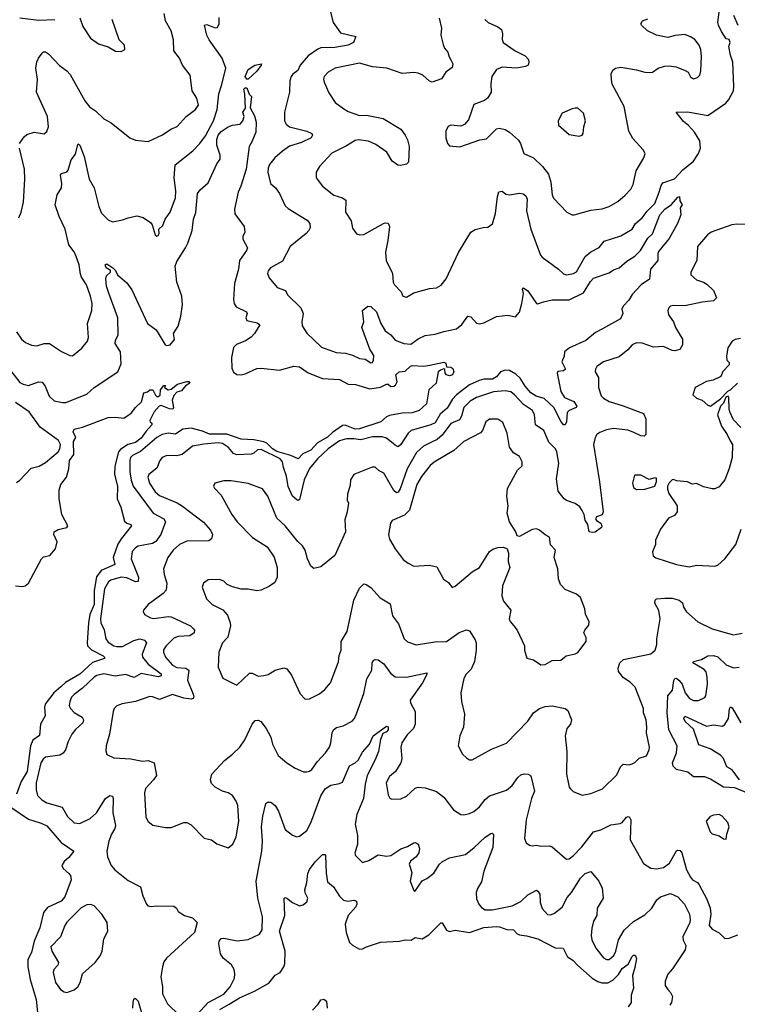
# Model space of a CAD drawing. Extents: x 2293139 to 2515392, y 824115 to 1006937.
# Tile 3 of 256: x 2297004 to 2302032, y 890082 to 896984. Entities that reach past the tile are written whole.
import ezdxf

# ---------------------------------------------------------------- set-up
doc = ezdxf.new("R2010")
doc.units = 0

msp = doc.modelspace()

# ---------------------------------------------------------------- linework, layer by layer
at = {"layer": '0CON10XD'}
for points in [[(2297003.1, 896115), (2297035, 896162.9), (2297055, 896178.9), (2297105, 896194.4), (2297175.6, 896184.4), (2297195, 896200), (2297207, 896233), (2297198.2, 896305), (2297121.9, 896475), (2297128.5, 896565), (2297117.1, 896645), (2297125, 896687.5), (2297135, 896713.8), (2297161.2, 896748.8), (2297172.3, 896757.7), (2297185, 896758), (2297206.7, 896745), (2297282.6, 896662.6), (2297335, 896624.4), (2297359.1, 896599.1), (2297460, 896415), (2297493.2, 896373.2), (2297534.3, 896344.3), (2297595, 896288), (2297645, 896261.2), (2297776.7, 896155), (2297815, 896140), (2297905, 896130.8), (2298005, 896177.1), (2298062.8, 896217.2), (2298108, 896235), (2298170.6, 896305), (2298236.3, 896353.7), (2298256.9, 896385), (2298245, 896432.9), (2298212.9, 896485), (2298198.6, 896595), (2298144.3, 896665), (2298124.3, 896715), (2298084.5, 896764.5), (2298081.8, 896841.8), (2298064.5, 896904.5), (2298025.8, 896975), (2298017.6, 897027.6)], [(2299178.5, 897045), (2299200.8, 896965), (2299252.7, 896892.7), (2299360, 896865), (2299342.5, 896825), (2299306.7, 896805), (2299212.3, 896787.7), (2299115, 896786.6), (2299092.2, 896777.8), (2299025, 896731.1), (2298968.5, 896665), (2298952.8, 896627.2), (2298917.7, 896602.3), (2298905.6, 896585), (2298897.3, 896555), (2298894.7, 896475), (2298859.6, 896335), (2298860.5, 896275), (2298870.6, 896250.6), (2298895, 896233.1), (2299015, 896202.9), (2299050, 896185), (2299056.2, 896175), (2299046.7, 896155), (2298977.7, 896122.3), (2298895, 896096.4), (2298845, 896061.9), (2298792.9, 896015), (2298755, 895968), (2298745, 895942.5), (2298743.3, 895915), (2298762.5, 895835), (2298795.5, 895805.5), (2298824.2, 895765), (2298865, 895678.8), (2298885, 895660), (2299019.1, 895579.1), (2299038, 895555), (2299038.8, 895525), (2299030, 895505), (2299011.4, 895485), (2298900, 895395), (2298845, 895291.5), (2298762, 895245), (2298745, 895223.3), (2298740, 895205), (2298751.2, 895175), (2298807.4, 895107.4), (2298866.5, 895086.5), (2298881.1, 895055), (2298974.4, 894965), (2298991.4, 894925), (2298981.2, 894865), (2298983.3, 894836.7), (2299015.8, 894785.8), (2299119.4, 894689.4), (2299221.1, 894651.1), (2299286, 894646), (2299335, 894632.1), (2299385, 894608.1), (2299425, 894604), (2299465, 894578), (2299475, 894581.2), (2299483.2, 894596.8), (2299485, 894630), (2299456.4, 894675), (2299401.1, 894825), (2299415.7, 894865), (2299406.2, 894945), (2299444.1, 894975.9), (2299465, 894974.2), (2299505, 894935.8), (2299533.8, 894855), (2299565, 894802.2), (2299605, 894775.6), (2299635, 894736.7), (2299695, 894714.4), (2299745, 894708.6), (2299795, 894746), (2299845, 894770), (2299915, 894778.8), (2299975, 894798), (2300065, 894816), (2300102, 894848), (2300145, 894906.2), (2300165, 894900), (2300205, 894857.5), (2300225, 894851.9), (2300255, 894859.4), (2300345, 894904.3), (2300425, 894913.1), (2300478, 894902), (2300505, 894933.8), (2300523.5, 894995), (2300534.2, 895065), (2300526.7, 895095), (2300535, 895103.3), (2300565, 895084), (2300625, 894993.8), (2300635, 894991.2), (2300673.2, 895006.8), (2300735, 895019.5), (2300855, 895020), (2300955, 895068.9), (2301002.4, 895147.6), (2301025, 895172.8), (2301135, 895208.5), (2301165, 895230.4), (2301205, 895245.4), (2301258.6, 895291.4), (2301295, 895313.8), (2301314.7, 895325.3), (2301354, 895366), (2301405, 895452.5), (2301437.3, 895482.7), (2301490, 895615), (2301525, 895655.4), (2301571.7, 895688.3), (2301615, 895740), (2301627.5, 895745), (2301630, 895715), (2301646.7, 895685), (2301632.5, 895665), (2301636, 895615), (2301614, 895555), (2301555, 895450), (2301480, 895360), (2301474.5, 895345), (2301475.3, 895295), (2301424, 895236), (2301415.8, 895165), (2301358.6, 895125), (2301295, 895057.5), (2301272.2, 895017.8), (2301233.3, 894975), (2301223.3, 894955), (2301230, 894925), (2301214.2, 894885.8), (2301087, 894817), (2301039.4, 894790.6), (2300970.8, 894735), (2300856, 894684), (2300822.2, 894655), (2300819.5, 894625), (2300802.5, 894585), (2300827.7, 894535), (2300815, 894523.1), (2300775, 894517.5), (2300770, 894505), (2300795, 894377.5), (2300821.4, 894335), (2300886.7, 894306.7), (2300908.6, 894275), (2300902, 894265), (2300854.7, 894245.3), (2300840.7, 894229.3), (2300834.4, 894165.6), (2300825, 894143.8), (2300815, 894144), (2300795, 894169.2), (2300747.3, 894265), (2300678.8, 894328.8), (2300622.9, 894345), (2300585, 894368.2), (2300544.8, 894414.8), (2300510.6, 894470.6), (2300480, 894500), (2300435, 894524.7), (2300405, 894526.2), (2300372.5, 894515), (2300345, 894480.3), (2300315.8, 894464.2), (2300257, 894463), (2300224.6, 894455.4), (2300154.6, 894425), (2300063.6, 894355), (2300036.5, 894323.5), (2299998.5, 894261.5), (2299951.3, 894218.7), (2299915, 894158.4), (2299885, 894143.1), (2299746.1, 894103.9), (2299726.1, 894085), (2299675, 894005.7), (2299655, 893990.8), (2299635, 894000.6), (2299575, 894050), (2299545, 894059.6), (2299475, 894060.4), (2299395, 894038.2), (2299345, 894046.7), (2299295, 894046.8), (2299245, 894031.3), (2299164.8, 893975.2), (2299090.4, 893905), (2299035, 893836.9), (2298998.3, 893758.3), (2298965, 893620), (2298955, 893614), (2298945, 893617.5), (2298916.7, 893645), (2298885, 893710.8), (2298872.6, 893785), (2298851.6, 893845), (2298844.7, 893885), (2298830, 893905), (2298695, 893971.8), (2298671.2, 893968.8), (2298644.6, 893945.4), (2298625, 893937.5), (2298525, 893932.5), (2298502.8, 893942.8), (2298466.9, 893985), (2298425, 894012.7), (2298395, 894016.9), (2298295, 894009.5), (2298215, 893994.5), (2298143.3, 893935), (2298105, 893927.3), (2298035, 893929.5), (2298001.4, 893915), (2297986.9, 893895), (2297965, 893840.8), (2297910, 893795), (2297902.7, 893777.3), (2297913.8, 893735), (2297953.8, 893675), (2297985, 893649.6), (2298107.4, 893597.4), (2298144.8, 893574.8), (2298291.1, 893461.1), (2298341.4, 893405), (2298355.8, 893375), (2298348.8, 893345), (2298328.7, 893331.3), (2298175, 893329.4), (2298125, 893304.2), (2298078.6, 893265), (2298041.4, 893215), (2298011.4, 893135), (2298015.6, 893095), (2298035.4, 893035), (2298029.5, 892985), (2298009, 892961), (2297904, 892885), (2297871.2, 892845), (2297868.8, 892835), (2297878.8, 892815), (2297921.7, 892791.7), (2297945, 892786.9), (2298045, 892800.8), (2298065, 892798.5), (2298176.5, 892746.5), (2298200.8, 892735), (2298222, 892715), (2298229.2, 892705), (2298227.1, 892685), (2298196.7, 892665), (2298115, 892660.9), (2298085, 892648.5), (2298030.6, 892595), (2298013, 892567), (2298010.9, 892550.9), (2298026.9, 892515), (2298075, 892459.5), (2298105, 892443.1), (2298169.2, 892439.2), (2298190, 892425), (2298179.1, 892355), (2298220, 892255), (2298224.3, 892235), (2298220, 892225), (2298205, 892220.5), (2298155, 892227.3), (2298075, 892252.9), (2297985, 892219.6), (2297935, 892237.9), (2297915, 892238.5), (2297815, 892204.4), (2297722.4, 892187.6), (2297685.8, 892174.2), (2297666.7, 892155), (2297660, 892135), (2297634.4, 891975), (2297610, 891895), (2297608.3, 891858.3)], [(2301921.9, 896901.9), (2301899.1, 896945), (2301895.5, 896965), (2301907.9, 897055)], [(2302005.5, 897015.5), (2302036.3, 896946.3)], [(2296982.9, 894795), (2297018, 894745), (2297045, 894721.4), (2297088, 894702), (2297125, 894698.8), (2297175, 894712.9), (2297214.1, 894714.1), (2297297.3, 894657.3), (2297355, 894628.8), (2297375, 894628), (2297439.1, 894680.9), (2297479.1, 894730.9), (2297486.9, 894755), (2297480.5, 894855), (2297508.9, 894945), (2297511.5, 894995), (2297500.5, 895045), (2297471.8, 895125), (2297438.3, 895178.3), (2297429.8, 895199.8), (2297422.1, 895265), (2297401.1, 895325), (2297385, 895357.5), (2297349.6, 895405), (2297322.5, 895515), (2297281.1, 895605), (2297254, 895685), (2297268, 895755), (2297298, 895805), (2297299.4, 895835), (2297290, 895895), (2297296.7, 895905), (2297335, 895917.5), (2297345, 895930), (2297365, 896001.9), (2297395, 896040), (2297410.8, 896109.2), (2297415, 896113.3), (2297425.7, 896105), (2297456.5, 896025), (2297490, 895865), (2297525.7, 895805), (2297558.6, 895675), (2297577.9, 895627.9), (2297625, 895581.2), (2297655, 895566.2), (2297725, 895580), (2297764.2, 895595.8), (2297825, 895608.8), (2297868.3, 895598.3), (2297921.7, 895561.7), (2297933.3, 895545), (2297952.5, 895475), (2297965, 895467.5), (2297975, 895470), (2297982.5, 895485), (2297980, 895515), (2298008.3, 895541.7), (2298024.4, 895585.6), (2298058.8, 895635), (2298096.9, 895735), (2298098.8, 895785), (2298085.5, 895875.5), (2298094.6, 895965.4), (2298216.4, 896065), (2298265.5, 896115), (2298305, 896170), (2298362.5, 896275), (2298388.5, 896355), (2298399.1, 896465), (2298420.7, 896529.3), (2298447.8, 896645), (2298423.8, 896715), (2298331.8, 896841.8), (2298316.5, 896875), (2298300, 896945), (2298315, 896949.2), (2298375, 896927.8), (2298390, 896930), (2298400.8, 896955), (2298401.8, 896998.2)], [(2297005, 896997.7), (2297135, 896981.5), (2297250, 896985)], [(2297426.1, 896996.1), (2297446.7, 896935), (2297500, 896855), (2297557.5, 896815), (2297623.6, 896793.6), (2297675, 896763.3), (2297715, 896760), (2297740, 896775), (2297737.5, 896805), (2297701.7, 896841.7), (2297651.2, 896985)], [(2299943.8, 896995), (2299958.8, 896925), (2299954, 896875), (2299970.7, 896810.7), (2299980, 896785), (2300003.3, 896755), (2300012.7, 896722.7), (2300027.7, 896697.7), (2300040, 896675), (2300035, 896647.5), (2299988.8, 896615), (2299960.5, 896569.5), (2299895, 896546.7), (2299875, 896553.8), (2299828.8, 896595), (2299795, 896609.2), (2299765, 896612.9), (2299685, 896607.5), (2299575.9, 896644.1), (2299475, 896652.2), (2299385, 896678.2), (2299215.4, 896644.6), (2299166, 896615), (2299137.5, 896585), (2299132.7, 896567.3), (2299137.1, 896545), (2299169.9, 896469.9), (2299215, 896403.8), (2299275, 896357.8), (2299305, 896341.1), (2299385, 896313.2), (2299435, 896315.6), (2299552, 896292), (2299675, 896217.1), (2299705.6, 896175), (2299722.4, 896142.4), (2299734.1, 896094.1), (2299728.8, 895985), (2299715, 895970), (2299675, 895961.2), (2299654.3, 895964.3), (2299615, 895991.2), (2299575.7, 896055), (2299499.5, 896109.5), (2299447, 896133), (2299375, 896141.2), (2299355, 896136.2), (2299295, 896099.1), (2299190.7, 896049.3), (2299105, 895954.2), (2299081.4, 895915), (2299080.8, 895875), (2299125, 895816), (2299204.6, 895754.6), (2299265.5, 895735.5), (2299288.7, 895718.7), (2299286.2, 895635), (2299325.8, 895575), (2299335, 895522.5), (2299365, 895482.5), (2299386.4, 895476.4), (2299415, 895478.8), (2299552.5, 895555), (2299565, 895560), (2299585, 895556.7), (2299594.1, 895534.1), (2299584.4, 895435), (2299566.7, 895355), (2299572.5, 895295), (2299615.8, 895205), (2299620.8, 895145), (2299629.2, 895125), (2299676.2, 895075), (2299687.5, 895045), (2299715, 895038.8), (2299765, 895070), (2299875, 895098.9), (2299925, 895104.3), (2299956.7, 895123.3), (2299993.2, 895166.8), (2300078.7, 895351.3), (2300165, 895493.8), (2300195.9, 895514.1), (2300252.3, 895527.7), (2300285, 895528.8), (2300317, 895553), (2300338.6, 895625), (2300351.9, 895745), (2300362.1, 895777.9), (2300385, 895782), (2300411.2, 895761.2), (2300435, 895756.2), (2300505, 895767.5), (2300532.1, 895762.1), (2300549.5, 895749.5), (2300558.6, 895725), (2300554.5, 895645), (2300585.4, 895515.4), (2300654.1, 895334.1), (2300665, 895318.6), (2300780, 895235), (2300815, 895202), (2300835, 895195.8), (2300885, 895204.4), (2300905, 895215.7), (2300966.9, 895323.1), (2301005, 895356.9), (2301063.6, 895386.3), (2301099.8, 895430.2), (2301215, 895467.9), (2301294.4, 895515), (2301317.8, 895555), (2301365, 895594.5), (2301399.4, 895640.6), (2301453.8, 895695), (2301484.4, 895774.4), (2301498.1, 895821.9), (2301510.4, 895839.6), (2301590.8, 895869.2), (2301649.3, 895930.7), (2301725, 895992.9), (2301760.5, 896045), (2301774.2, 896084.2), (2301768.6, 896135), (2301731.9, 896195), (2301691.2, 896241.2), (2301655, 896270), (2301602.5, 896335), (2301685, 896338.1), (2301825, 896312.5), (2301950.5, 896399.5), (2301971.5, 896425), (2302004.4, 896485), (2302008.2, 896515), (2302001, 896685), (2301983.6, 896735), (2301972.5, 896795), (2301982.5, 896825), (2301975.6, 896845), (2301955, 896850), (2301921.9, 896901.9)], [(2300262.5, 896985), (2300286.2, 896965), (2300354.3, 896934.3), (2300378.8, 896915), (2300385.8, 896885), (2300384.1, 896844.1), (2300391.2, 896825), (2300475, 896765.7), (2300545, 896730), (2300568, 896705), (2300572, 896685), (2300566, 896665), (2300547.5, 896655), (2300485, 896642.9), (2300385, 896650), (2300344.3, 896635), (2300312.2, 896585), (2300305.5, 896535), (2300306.9, 896475), (2300283.5, 896436.5), (2300261.7, 896418.3), (2300185, 896390), (2300147.9, 896282.1), (2300121.7, 896248.3), (2300095, 896238), (2300026.1, 896243.9), (2300006.7, 896235), (2299990.8, 896205), (2299989.2, 896155), (2300001.2, 896115), (2300015, 896100), (2300088.3, 896091.7), (2300227.7, 896142.3), (2300275, 896148), (2300345, 896219.2), (2300365, 896222.5), (2300405, 896214.4), (2300435, 896195.6), (2300499.3, 896139.3), (2300513.6, 896115), (2300536.9, 896046.9), (2300605, 896016.2), (2300666.4, 895955), (2300709.9, 895899.9), (2300724.7, 895844.7), (2300734.5, 895755), (2300745, 895733.8), (2300838.8, 895635), (2300875, 895616.2), (2300890, 895615), (2301005, 895648.6), (2301085, 895658.6), (2301135, 895674.2), (2301195, 895708.6), (2301246.9, 895753.1), (2301285, 895796), (2301301.3, 895828.7), (2301324.4, 895925), (2301378, 896015), (2301386, 896045), (2301371.7, 896071.7), (2301300, 896150), (2301272.8, 896202.8), (2301239.2, 896375), (2301155, 896531.2), (2301150, 896565), (2301148.6, 896605), (2301159.7, 896630.3), (2301177.5, 896645), (2301215, 896650.6), (2301325, 896633.3), (2301385, 896615.7), (2301425, 896613.1), (2301436.7, 896615), (2301476.8, 896643.2), (2301522.6, 896657.4), (2301555, 896660), (2301602.6, 896652.6), (2301667.6, 896627.6), (2301688, 896615), (2301705, 896583.8), (2301725, 896568.8), (2301752.3, 896577.7), (2301768.8, 896595), (2301775.8, 896624.2), (2301780, 896725), (2301775.7, 896775), (2301764.2, 896805), (2301735, 896844), (2301705, 896864), (2301665, 896880), (2301597, 896873), (2301545, 896858.1), (2301465, 896874.3), (2301403.3, 896905), (2301360, 896945), (2301356.7, 896955), (2301367.5, 896975), (2301405, 896990.8)], [(2298605, 896567.5), (2298595, 896567.5), (2298582.9, 896585), (2298605.7, 896634.3), (2298652.5, 896665), (2298697.5, 896675), (2298696.2, 896665), (2298665, 896624), (2298605, 896567.5)], [(2296925, 894542.9), (2297005, 894441.4), (2297027.8, 894427.8), (2297065, 894420), (2297135, 894444.4), (2297162.4, 894442.4), (2297182.2, 894415), (2297211.1, 894345), (2297245, 894311.8), (2297305, 894300), (2297328.7, 894301.3), (2297475, 894357.8), (2297525.8, 894405), (2297691.2, 894515), (2297715, 894572.5), (2297711.5, 894655), (2297672.5, 894715), (2297675.5, 894735), (2297694.5, 894775), (2297692.6, 894895), (2297627.9, 895067.9), (2297613.6, 895116.4), (2297607.3, 895167.3), (2297612.6, 895187.4), (2297640, 895215), (2297640, 895225), (2297610, 895245), (2297604.2, 895265.8), (2297615, 895272.5), (2297656.7, 895245), (2297676.7, 895225), (2297690, 895195), (2297755, 895140), (2297790.2, 895090.2), (2297900.5, 894855), (2297960.6, 894810.6), (2298023.3, 894705), (2298035, 894700), (2298058.8, 894705), (2298088.5, 894741.5), (2298082.5, 894785), (2298115.4, 894834.6), (2298134.4, 894905), (2298144.3, 894985), (2298140, 895045), (2298105.3, 895145), (2298094.6, 895255.4), (2298105, 895288), (2298165.5, 895385), (2298182.6, 895417.4), (2298212.7, 895505), (2298223.1, 895585), (2298237.6, 895632.4), (2298250, 895765), (2298268.8, 895791.2), (2298325, 895840), (2298385, 895972.5), (2298410, 896005), (2298409.4, 896035), (2298386.2, 896105), (2298385.2, 896145), (2298394.2, 896175), (2298415, 896200), (2298465, 896233.2), (2298495.5, 896245.5), (2298549.5, 896250.5), (2298568.8, 896275), (2298576.7, 896305), (2298567.5, 896335), (2298586.7, 896363.3), (2298582.5, 896462.5), (2298575, 896497.5), (2298585, 896506.7), (2298596.4, 896506.4), (2298611.7, 896461.7), (2298627.5, 896445), (2298619.2, 896365), (2298648.8, 896308.8), (2298660, 896265), (2298659.1, 896195), (2298631.7, 896128.3), (2298611.3, 896095), (2298592.2, 895935), (2298553.8, 895816.2), (2298534.6, 895775.4), (2298508.2, 895655), (2298512.6, 895622.6), (2298576.2, 895535), (2298581.2, 895495), (2298568.8, 895465), (2298568, 895445), (2298600, 895385), (2298594, 895365), (2298544.3, 895295), (2298536.7, 895235), (2298510.4, 895135), (2298501.4, 895021.4), (2298506.4, 894995), (2298520.4, 894970.4), (2298594.3, 894935), (2298597.1, 894925), (2298588.1, 894895), (2298595, 894876), (2298668.8, 894858.8), (2298686.2, 894845), (2298650, 894785), (2298625, 894759.5), (2298587.3, 894732.7), (2298522.8, 894707.2), (2298501.3, 894685), (2298487.5, 894615), (2298491.2, 894541.2), (2298502.1, 894512.1), (2298525, 894497.5), (2298555, 894494.6), (2298585, 894500.5), (2298665, 894538.9), (2298695, 894540.7), (2298825, 894526.6), (2298925.6, 894555.6), (2298965, 894550), (2299025, 894509.4), (2299125, 894468.1), (2299245, 894460.8), (2299305, 894428.9), (2299356.7, 894426.7), (2299457.4, 894397.4), (2299532.8, 894407.2), (2299575, 894429.2), (2299585, 894430), (2299605, 894413.3), (2299625, 894413.8), (2299637.3, 894422.7), (2299648, 894445), (2299640, 894495), (2299663.3, 894515), (2299705, 894521.2), (2299742.5, 894555), (2299755, 894558.8), (2299835, 894556.1), (2299878.1, 894561.9), (2299975, 894584), (2299990, 894575), (2299995, 894550), (2300025, 894547.5), (2300039.5, 894539.5), (2300046.2, 894515), (2300035.5, 894494.5), (2300015, 894487.1), (2299994.5, 894494.5), (2299986, 894505), (2299982.5, 894532.5), (2299976.7, 894536.7), (2299952.1, 894527.9), (2299936.7, 894515), (2299921.2, 894435), (2299871.2, 894388.8), (2299855, 894290), (2299803.8, 894245), (2299755, 894228.2), (2299685, 894225.6), (2299595, 894209.3), (2299575, 894200), (2299535.4, 894164.6), (2299384.2, 894115), (2299353.8, 894113.8), (2299285, 894142), (2299265, 894140), (2299195, 894090), (2299161.6, 894058.4), (2299091.5, 894018.5), (2299044.7, 893965.3), (2298989.1, 893940.9), (2298955, 893904.5), (2298905, 893928.9), (2298805, 893956.2), (2298774.9, 893975), (2298735.1, 894015.1), (2298714, 894024), (2298645, 894038.5), (2298555, 894042.3), (2298455, 894078.9), (2298335, 894077.9), (2298285, 894098.7), (2298205, 894120.2), (2298147.3, 894112.7), (2298095, 894078.5), (2298045, 894085.3), (2298002.9, 894077.1), (2297966, 894054), (2297851.9, 893958.1), (2297795, 893929.3), (2297781.3, 893915), (2297775.3, 893895), (2297775.8, 893815), (2297786.2, 893755), (2297800.3, 893715), (2297938.5, 893525), (2298014.2, 893485), (2298025.6, 893465), (2297993.8, 893375), (2297958.5, 893325), (2297935, 893312.1), (2297835, 893293.8), (2297815, 893282.5), (2297793.1, 893255), (2297785.4, 893205), (2297836.4, 893075), (2297835, 893046.7), (2297815, 893043.8), (2297755, 893070.5), (2297716.1, 893076.1), (2297642.9, 893055), (2297625.7, 893044.3), (2297597.8, 892995), (2297571.4, 892785), (2297573.6, 892755), (2297595.8, 892705.8), (2297607.7, 892645), (2297625, 892621.2), (2297665, 892595.3), (2297685, 892589.7), (2297725, 892591.3), (2297805, 892633.1), (2297845, 892643.2), (2297879.2, 892635), (2297891.9, 892615), (2297863, 892537), (2297864.6, 892515), (2297905, 892467.1), (2297995, 892397.8), (2297995.6, 892385), (2297975, 892378.5), (2297855, 892401.2), (2297806.1, 892373.9), (2297745, 892392.9), (2297672.4, 892382.4), (2297595, 892398.4), (2297545, 892386.3), (2297527.1, 892375), (2297445, 892299.2), (2297385, 892254.4), (2297367.5, 892235), (2297355.6, 892205), (2297351.9, 892175), (2297360, 892155), (2297385, 892128.1), (2297442.9, 892095), (2297450.6, 892075), (2297445.6, 892055), (2297395, 892008.6), (2297370, 891975), (2297344.3, 891925), (2297324.5, 891865), (2297308.1, 891841.9), (2297285, 891828.8), (2297186, 891814), (2297169.3, 891800.7), (2297153.1, 891775)], [(2300925, 896167.5), (2300945, 896173.3), (2300953, 896187), (2300957, 896233), (2300968.8, 896275), (2300955, 896327.5), (2300915, 896362.5), (2300895, 896363.3), (2300875, 896360), (2300805, 896327.5), (2300777.5, 896275), (2300780, 896245), (2300855, 896180), (2300925, 896167.5)], [(2296998, 895595), (2297015.8, 895635), (2297031.4, 895705), (2297040.6, 895865), (2297038.5, 895935), (2297002.8, 896082.8)], [(2302102.1, 895547.9), (2302028.5, 895551.5), (2301994.6, 895545.4), (2301850, 895495), (2301824.2, 895475), (2301752, 895395), (2301747.5, 895295), (2301706.7, 895215), (2301706.7, 895195), (2301745, 895161.2), (2301795, 895144), (2301819.1, 895129.1), (2301864.4, 895084.4), (2301886.2, 895035), (2301865, 895014), (2301785, 895004.4), (2301665, 894977.8), (2301585, 894980.8), (2301565, 894976.2), (2301553.3, 894965), (2301546.2, 894945), (2301550, 894915), (2301585.5, 894865.5), (2301598.6, 894825), (2301647.1, 894745), (2301648.1, 894705), (2301628.8, 894671.2), (2301595, 894662.5), (2301575, 894665.7), (2301515, 894693.3), (2301445, 894687.5), (2301365, 894717.3), (2301325, 894718.9), (2301295, 894704.3), (2301265, 894670), (2301205, 894621.4), (2301093.6, 894586.4), (2301047, 894553), (2301037.5, 894535), (2301037.1, 894515), (2301059.5, 894475), (2301059.4, 894405), (2301078.3, 894348.3), (2301095, 894330.5), (2301135, 894306.4), (2301232.5, 894277.5), (2301375, 894223.3), (2301392, 894185), (2301390, 894075), (2301380, 894065), (2301355, 894065.8), (2301303.3, 894093.3), (2301265, 894105.5), (2301165, 894118.8), (2301115, 894109.5), (2301069.7, 894090.3), (2301048, 894075), (2301035.5, 894054.5), (2301025.6, 894005), (2301067.5, 893745), (2301091.5, 893535), (2301085, 893512), (2301045, 893498.8), (2301039.2, 893485), (2301044.4, 893474.4), (2301075.8, 893455.8), (2301084, 893435), (2301080, 893425), (2301035, 893391.9), (2301015, 893388.6), (2300994.6, 893394.6), (2300984.2, 893444.2), (2300965.8, 893475.8), (2300958.9, 893515), (2300945, 893544), (2300928.5, 893568.5), (2300895, 893591.9), (2300835, 893613.3), (2300818, 893625), (2300777.9, 893677.9), (2300764.4, 893764.4), (2300781.1, 893875), (2300766.6, 893955), (2300757.5, 893975), (2300712.2, 894022.2), (2300677.3, 894105), (2300617.3, 894145), (2300611.3, 894215), (2300596.9, 894245), (2300535, 894285.9), (2300472.1, 894355), (2300445, 894374.6), (2300405, 894382.1), (2300325, 894375.4), (2300205, 894335.9), (2300160.3, 894309.7), (2300116.6, 894265), (2300099, 894205), (2300085, 894178.5), (2300025, 894152.3), (2299965, 894071.8), (2299929, 894041), (2299895, 894023.8), (2299832.9, 893995), (2299785, 893950.6), (2299717.9, 893835), (2299669.7, 893695), (2299655, 893671.9), (2299645, 893666.9), (2299625, 893684.3), (2299555, 893804.2), (2299522.1, 893822.1), (2299495, 893846.2), (2299473, 893847), (2299344.4, 893795.6), (2299321.7, 893758.3), (2299319.2, 893720.8), (2299301.7, 893658.3), (2299297.5, 893615), (2299307.5, 893595), (2299298.8, 893535), (2299282.1, 893477.9), (2299286.6, 893393.4), (2299212.6, 893227.4), (2299115, 893148), (2299065, 893138), (2299043.2, 893153.2), (2299020, 893205), (2299004.2, 893265), (2298986, 893295), (2298952.5, 893325), (2298864, 893435), (2298805, 893488.8), (2298742.9, 893645), (2298706.2, 893695), (2298605, 893733.1), (2298485, 893751.9), (2298435, 893752), (2298372.5, 893735), (2298363.3, 893715), (2298369.3, 893699.3), (2298415, 893650), (2298491.4, 893515), (2298526.9, 893465), (2298635, 893354.3), (2298738.7, 893288.7), (2298786.4, 893216.4), (2298807.8, 893145), (2298808.6, 893075), (2298791.7, 893038.3), (2298755, 893012), (2298695.5, 892984.5), (2298665, 892980), (2298605, 892992.5), (2298555, 892991.2), (2298495, 893008.8), (2298457.5, 893025), (2298435, 893048.8), (2298405, 893060.8), (2298325, 893057.5), (2298291.2, 893035), (2298283.8, 893005), (2298313.9, 892923.9), (2298352.5, 892885), (2298427.8, 892847.8), (2298459.4, 892809.4), (2298480, 892755), (2298480.5, 892735), (2298461.5, 892655), (2298425.7, 892615), (2298398.8, 892551.2), (2298395.7, 892445), (2298427.3, 892367.3), (2298525, 892320), (2298615, 892403.8), (2298632.3, 892402.3), (2298675, 892382), (2298715, 892385.8), (2298745, 892394.2), (2298795, 892424.4), (2298855, 892440), (2298875, 892433.8), (2298909.3, 892389.3), (2298968.8, 892258.8), (2299005, 892221.2), (2299035, 892224), (2299105, 892258), (2299142.1, 892287.9), (2299182, 892335), (2299236.8, 892483.2), (2299243.2, 892526.8), (2299257.1, 892565), (2299256.9, 892625), (2299298.5, 892695), (2299344.6, 892915.4), (2299385, 893000), (2299415, 893028.8), (2299432.5, 893025), (2299465, 893004), (2299530.9, 892930.9), (2299599.4, 892889.4), (2299615.8, 892805), (2299659.1, 892749.1), (2299697.1, 892645), (2299721.7, 892621.7), (2299781.9, 892601.9), (2299913.9, 892623.9), (2299995, 892626.2), (2300082.4, 892687.6), (2300135, 892707.5), (2300155, 892698.8), (2300195, 892636.7), (2300201.4, 892615), (2300201.4, 892565), (2300191.2, 892485), (2300167.6, 892432.4), (2300133.2, 892396.8), (2300115.8, 892365), (2300094.3, 892265.7), (2300099.2, 892205), (2300120, 892115), (2300114.2, 892025.8), (2300088.8, 891965), (2300076.7, 891895), (2300106.4, 891836.4), (2300135, 891810), (2300156.1, 891796.1), (2300175, 891796), (2300310.5, 891869.5), (2300415, 891912), (2300565, 892066.7), (2300605, 892126), (2300645, 892155.7), (2300685, 892170), (2300735, 892173.8), (2300825, 892156), (2300845, 892141.2), (2300870.6, 892075), (2300863.4, 892046.6), (2300838, 892015), (2300825.6, 891965), (2300837.3, 891855), (2300835.8, 891695), (2300854, 891605), (2300862.7, 891592.7), (2300883.1, 891573.1), (2300945, 891548.6), (2301005, 891560.8), (2301087, 891593), (2301188.8, 891691.2), (2301214.5, 891745.5), (2301233.3, 891765), (2301275, 891761.2), (2301295, 891766.7), (2301315, 891776.7), (2301345, 891806.7), (2301395, 891823.3), (2301414.2, 891865), (2301416.7, 891885), (2301395.6, 891985), (2301397.1, 892025), (2301393.3, 892075), (2301375.6, 892125), (2301374, 892155), (2301315.7, 892305), (2301281.1, 892341.1), (2301235, 892371.4), (2301200.6, 892415), (2301197.9, 892437.9), (2301208.6, 892475), (2301235, 892498.1), (2301425, 892539.5), (2301455.6, 892565), (2301468.2, 892605), (2301468.5, 892645), (2301490.8, 892785), (2301482.4, 892842.4), (2301453.5, 892895), (2301456, 892915), (2301465.7, 892924.3), (2301525, 892930), (2301575, 892928.5), (2301625.4, 892915.4), (2301647, 892897), (2301655.6, 892865), (2301675, 892834), (2301755, 892763.8), (2301855, 892712.9), (2301963, 892683), (2302005, 892672), (2302065.7, 892684.3)], [(2302055, 894750), (2302016.8, 894743.2), (2301995, 894730), (2301965.9, 894684.1), (2301955.8, 894625), (2301957.7, 894597.7), (2301975, 894580), (2301973.8, 894565), (2301931.2, 894518.8), (2301916.4, 894483.6), (2301862.3, 894457.7), (2301815, 894448.8), (2301737.5, 894405), (2301720, 894355), (2301745, 894330), (2301785, 894317.5), (2301825, 894281.2), (2301845, 894275.8), (2301913.8, 894326.2), (2301965, 894380), (2301985, 894390), (2302033.3, 894435)], [(2296975, 893016), (2297025, 893010), (2297042.5, 893015), (2297066, 893035), (2297156.7, 893205), (2297172.3, 893217.7), (2297215, 893228.8), (2297256, 893275), (2297265.9, 893324.1), (2297242.5, 893375), (2297246, 893395), (2297275, 893411.1), (2297335, 893423.8), (2297341.2, 893435), (2297300.7, 893515), (2297281.6, 893625), (2297281.6, 893685), (2297293.6, 893725), (2297332.4, 893777.6), (2297348.1, 893835), (2297354, 893895), (2297383.5, 893936.5), (2297382.1, 894027.9), (2297398, 894055), (2297380, 894095), (2297385, 894112.5), (2297445, 894127.5), (2297625, 894196.2), (2297675, 894198), (2297735, 894191.2), (2297785, 894226.2), (2297816, 894265), (2297856.9, 894305), (2297875, 894367.5), (2297900, 894375), (2297915, 894390), (2297938.3, 894388.3), (2297955, 894352.5), (2297965, 894343.3), (2297975, 894343.3), (2297988.3, 894351.7), (2297991.2, 894388.8), (2298015, 894420), (2298025, 894420), (2298020, 894405), (2298045, 894390), (2298066.7, 894395), (2298110.6, 894429.4), (2298175, 894448.8), (2298188.3, 894448.3), (2298196, 894435), (2298165, 894417.5), (2298138.3, 894381.7), (2298105, 894374), (2298085, 894348.8), (2298073, 894317), (2298081.2, 894265), (2298076.2, 894253.8), (2298053.6, 894256.4), (2297995, 894279.2), (2297981.2, 894275), (2297946.7, 894235), (2297916.7, 894175), (2297917.5, 894165), (2297930, 894155), (2297930, 894145), (2297889.5, 894100.5), (2297855, 894049.6), (2297815, 894020.8), (2297762.8, 894007.2), (2297709.8, 893970.2), (2297697.1, 893955), (2297670.8, 893855), (2297668.1, 893795), (2297688.5, 893715), (2297687.1, 893625), (2297713.8, 893566.2), (2297739.1, 893469.1), (2297755.4, 893455.4), (2297783.3, 893445), (2297788.6, 893435), (2297714.8, 893345.2), (2297692.4, 893307.6), (2297660, 893215), (2297670, 893165), (2297575, 893123.3), (2297542, 893078), (2297526.6, 892983.3), (2297525.1, 892885), (2297495.2, 892815), (2297485.7, 892755.7), (2297476.4, 892616.4), (2297480.4, 892595), (2297507.6, 892567.6), (2297590, 892525), (2297599.2, 892515), (2297598.8, 892505), (2297515, 892478.8), (2297425, 892395.4), (2297325, 892337.2), (2297292.9, 892307.1), (2297244.2, 892265), (2297182.5, 892185), (2297177.2, 892165), (2297183.3, 892105), (2297149.2, 892045), (2297142.6, 891967.4), (2297097, 891933), (2297079.5, 891895), (2297056.4, 891715), (2297014.8, 891645), (2296981.1, 891555)], [(2302056.2, 894125), (2302005, 894180), (2301980, 894235), (2301974, 894255), (2301973.6, 894333.6), (2301967.5, 894345), (2301951.2, 894338.8), (2301935.8, 894295), (2301913.3, 894275), (2301893.3, 894215), (2301920.8, 894135), (2301960.8, 894075), (2301980.9, 894030.9), (2301999.2, 894005), (2301995.7, 893915), (2301975, 893837.5), (2301945, 893757.5), (2301905, 893710), (2301875, 893696), (2301855, 893694.2), (2301795, 893709.2), (2301745, 893732), (2301715, 893728.8), (2301684, 893744), (2301605, 893751.2), (2301585, 893761.2), (2301575, 893759.2), (2301555, 893737.5), (2301543.6, 893715), (2301543.3, 893693.3), (2301553, 893663), (2301611.2, 893575), (2301610, 893535), (2301592.3, 893507.7), (2301550.3, 893489.7), (2301495, 893412.5), (2301460, 893335), (2301460, 893305), (2301437, 893253), (2301443.3, 893225), (2301462.3, 893212.3), (2301605, 893164), (2301695, 893149.2)], [(2296981.2, 893738.8), (2297005, 893756.2), (2297085, 893839.2), (2297140, 893855), (2297185, 893880), (2297275, 893954.2), (2297285.6, 893975), (2297289.5, 894005), (2297275.5, 894035), (2297148, 894128), (2297070.8, 894235), (2296975, 894299.7)], [(2300655, 892460.8), (2300685, 892464.5), (2300735, 892492.2), (2300795, 892493.3), (2300832.5, 892525), (2300895, 892538), (2300915, 892548), (2300973.8, 892625), (2300973.8, 892653.8), (2300956.4, 892686.4), (2300963.5, 892705), (2300991.1, 892738.9), (2300993.8, 892765), (2300968.1, 892815), (2300964.2, 892855), (2300933, 892933), (2300905, 892955.8), (2300825, 892989.4), (2300793.1, 893025), (2300780, 893065), (2300774.3, 893135), (2300750, 893215), (2300757.5, 893265), (2300723.2, 893303.2), (2300716, 893356), (2300685, 893372.5), (2300646.7, 893406.7), (2300625, 893414.3), (2300595, 893410.8), (2300505, 893362), (2300490, 893365), (2300480, 893395), (2300435.8, 893465), (2300418.6, 893525), (2300426.6, 893576.6), (2300418, 893645), (2300422.9, 893697.1), (2300492.5, 893825), (2300523.6, 893856.4), (2300525.8, 893885), (2300505, 893921.2), (2300465, 893948), (2300436.7, 893986.7), (2300420.6, 894085), (2300389.3, 894159.3), (2300355, 894182.9), (2300295, 894184.3), (2300270.6, 894165), (2300246.7, 894105), (2300232.8, 894087.2), (2300115, 894028.1), (2300045.3, 893964.7), (2299908.5, 893881.5), (2299881.3, 893858.7), (2299818.8, 893781.2), (2299787.9, 893725), (2299734.4, 893545), (2299699.3, 893510.7), (2299615, 893474), (2299602.5, 893455), (2299594.4, 893415.6), (2299589.2, 893375), (2299595, 893343.3), (2299635.8, 893275), (2299691.1, 893201.1), (2299725, 893174), (2299765, 893152.5), (2299875, 893161.4), (2299927.8, 893147.8), (2299973.2, 893063.2), (2300008.9, 893038.9), (2300035, 893003.8), (2300055, 893012.5), (2300175, 893113.3), (2300225.4, 893144.6), (2300295, 893256.7), (2300318.3, 893271.7), (2300355, 893283.3), (2300395, 893286.7), (2300420, 893275), (2300428, 893245), (2300426.2, 893185), (2300437.5, 893145), (2300387.5, 893015), (2300381.9, 892945), (2300395, 892908.8), (2300444.4, 892845), (2300432.9, 892785), (2300440.6, 892765), (2300465.6, 892735), (2300488.9, 892705), (2300540, 892595), (2300540.8, 892565), (2300558.3, 892508.3), (2300605, 892496), (2300655, 892460.8)], [(2301325, 893691.2), (2301385, 893694), (2301453.3, 893715), (2301465.9, 893745.9), (2301465, 893770), (2301455, 893772.5), (2301415, 893760), (2301355, 893790), (2301315, 893790), (2301308.3, 893781.7), (2301298.8, 893735), (2301304.2, 893704.2), (2301325, 893691.2)], [(2301695, 893149.2), (2301745, 893159.2), (2301875, 893153.8), (2301895, 893160), (2301945, 893204), (2302022.5, 893305), (2302058.3, 893411.7)], [(2302110.6, 891560.6), (2302015, 891600), (2301935, 891605.3), (2301845, 891661.1), (2301805, 891675.7), (2301725, 891676.9), (2301685, 891709.2), (2301605, 891728.1), (2301582.2, 891752.2), (2301578.7, 891775), (2301605.4, 891845), (2301611.5, 891895), (2301551.6, 892005), (2301541.4, 892125), (2301545.4, 892245), (2301577.7, 892285), (2301587.1, 892352.9), (2301595, 892366.7), (2301605, 892367.5), (2301625, 892352.9), (2301644.6, 892325), (2301667.7, 892265), (2301696.7, 892226.7), (2301725, 892211.1), (2301759.4, 892210.6), (2301805, 892232), (2301812.5, 892245), (2301822, 892325), (2301821.6, 892375), (2301813.6, 892413.7), (2301799.9, 892429.9), (2301721.2, 892475), (2301724.4, 892485.6), (2301780.2, 892499.8), (2301825.4, 892524.6), (2301865, 892527.7), (2301895, 892517.7), (2301955, 892460.5), (2302005, 892440.9), (2302044.7, 892445.3)], [(2297608.3, 891858.3), (2297614.1, 891834.1), (2297665, 891810.8), (2297782, 891802), (2297865, 891786.7), (2297905, 891790.5), (2297945.7, 891775), (2297961.9, 891685), (2297942.5, 891655), (2297886.2, 891595), (2297879.2, 891565), (2297888.8, 891395), (2297905, 891363.3), (2297938.3, 891338.3), (2298025, 891321.2), (2298065, 891321.2), (2298155, 891356.2), (2298175, 891356.7), (2298205, 891340), (2298297.7, 891247.7), (2298347.5, 891235), (2298385, 891206.2), (2298465, 891180), (2298496.7, 891205), (2298522, 891255), (2298540.6, 891365), (2298532.5, 891475), (2298521.1, 891505), (2298494.6, 891544.6), (2298464.6, 891564.6), (2298424.2, 891575.8), (2298373.8, 891603.8), (2298348.9, 891628.9), (2298340, 891655), (2298350, 891695), (2298438.3, 891791.7), (2298495.7, 891835), (2298547.5, 891885), (2298582.7, 891935), (2298633.9, 892046.1), (2298655, 892072), (2298675, 892074), (2298694.3, 892064.3), (2298732, 892015), (2298764.2, 891955), (2298775.7, 891905), (2298815.7, 891825), (2298875.4, 891775.4), (2298935, 891736.7), (2298991.7, 891711.7), (2299015, 891710.8), (2299035, 891715.8), (2299051.7, 891728.3), (2299090, 891785), (2299147.1, 891845), (2299174.2, 891885), (2299184.3, 891915), (2299193.3, 891985), (2299203, 892007), (2299225, 892022.9), (2299270, 892035), (2299332.6, 892067.4), (2299349.4, 892085), (2299367.1, 892125), (2299415, 892261.2), (2299435.9, 892364.1), (2299471.4, 892425), (2299472.9, 892475), (2299485.9, 892494.1), (2299495, 892498.8), (2299515, 892495.8), (2299555, 892469.2), (2299602.9, 892402.9), (2299635, 892378.6), (2299714.6, 892374.6), (2299856.2, 892405), (2299857.5, 892395), (2299825.7, 892335), (2299740, 892215), (2299742.9, 892195), (2299774.2, 892135), (2299774.2, 892045), (2299762.9, 892015), (2299718.3, 891971.7), (2299681.1, 891915), (2299674.5, 891885), (2299682.2, 891805), (2299674.2, 891775), (2299636.8, 891713.2), (2299595, 891680), (2299572.9, 891635), (2299585, 891550), (2299597, 891527), (2299610.7, 891520.7), (2299675, 891522), (2299715, 891540), (2299775, 891596.9), (2299796.8, 891603.2), (2299845, 891600), (2299925, 891572.9), (2299975.7, 891535), (2300044.4, 891444.4), (2300095, 891413.3), (2300115, 891411.2), (2300155, 891419.2), (2300185, 891434.2), (2300225, 891465.6), (2300265, 891518.5), (2300295, 891543.6), (2300415, 891582.5), (2300455.5, 891615), (2300495, 891672.5), (2300515, 891691.2), (2300537.7, 891697.7), (2300567.5, 891695), (2300583.8, 891685), (2300588.1, 891675), (2300610, 891575), (2300591.1, 891525), (2300551.9, 891375), (2300540, 891245), (2300552, 891215), (2300575, 891198), (2300595, 891192), (2300625, 891198), (2300655, 891190.8), (2300715, 891193.1), (2300735, 891186.9), (2300825, 891106), (2300835, 891100), (2300855, 891102.9), (2300885, 891124.4), (2300942.2, 891185), (2301025, 891290), (2301076.7, 891305), (2301145, 891340), (2301211.7, 891348.3), (2301225, 891355.8), (2301255, 891393.1), (2301267.6, 891397.6), (2301275.7, 891395), (2301285.4, 891375), (2301282.5, 891235), (2301375, 891068), (2301425.7, 891035.7), (2301465, 891031.1), (2301515, 891040), (2301557.7, 891072.3), (2301605, 891156.9), (2301615, 891162.9), (2301631.1, 891161.1), (2301642.2, 891145), (2301675.3, 891025.3), (2301703.4, 890973.4), (2301717.1, 890955), (2301752.5, 890935), (2301765, 890920), (2301819, 890819), (2301840.8, 890755), (2301847.2, 890712.8), (2301834.4, 890634.4), (2301855, 890608.8), (2301904.1, 890584.1), (2301945, 890543.8), (2301975, 890546), (2302035, 890568.8)], [(2302046.5, 891656.5), (2301995.7, 891725.7), (2301957.8, 891747.8), (2301935.9, 891805), (2301915, 891829.5), (2301842.4, 891872.4), (2301761.7, 891901.7), (2301725, 892010.6), (2301666.4, 892065), (2301656.2, 892085), (2301665, 892102.2), (2301715, 892078), (2301815, 892031.1), (2301865, 892040), (2301927.2, 892032.8), (2301945, 892044.2), (2301969.2, 892085), (2301977.8, 892152.2), (2301985, 892166.2), (2301995, 892160.8), (2302055.9, 892055.9)], [(2298220, 889980), (2298324.8, 890095.2), (2298435, 890154.1), (2298480, 890205), (2298508.6, 890265), (2298512.5, 890295), (2298508, 890325), (2298487.7, 890357.7), (2298428.8, 890405), (2298412, 890435), (2298398.8, 890505), (2298402.5, 890525), (2298415, 890542.5), (2298435, 890546), (2298527.3, 890527.3), (2298605, 890535.8), (2298685, 890574), (2298704.3, 890605), (2298704.5, 890695), (2298672.7, 890825), (2298661.5, 890945), (2298701.2, 891155), (2298705.9, 891225), (2298698, 891325), (2298708.3, 891401.7), (2298729.3, 891490.7), (2298740, 891500), (2298765, 891500), (2298795, 891476), (2298817.1, 891435), (2298865, 891306.7), (2298915, 891267.5), (2298945, 891257.1), (2298965, 891260), (2299015, 891301.4), (2299043.8, 891355), (2299115, 891542.5), (2299145, 891592.5), (2299185, 891617.1), (2299245, 891630), (2299265, 891640), (2299315, 891754), (2299355, 891775.6), (2299375, 891794.4), (2299405, 891849.2), (2299455.8, 891905), (2299480.5, 891965), (2299575, 892031.2), (2299585, 892027.5), (2299585.6, 892005), (2299575, 891991.9), (2299549.5, 891980.5), (2299531.9, 891938.1), (2299517.1, 891855), (2299494.7, 891795), (2299438.1, 891685), (2299423.9, 891626.1), (2299414.2, 891525), (2299367.3, 891412.7), (2299353.9, 891345), (2299370.9, 891265), (2299372.2, 891205), (2299352.1, 891142.1), (2299357.5, 891125), (2299405, 891076.2), (2299450.3, 891089.7), (2299515, 891130), (2299575, 891120.8), (2299605, 891125.8), (2299675, 891172), (2299721.7, 891188.3), (2299765, 891213.8), (2299775.7, 891215.7), (2299795, 891203.8), (2299805.7, 891175), (2299800.8, 891145), (2299782, 891115), (2299741.4, 891085), (2299732.9, 891065), (2299750.8, 891005), (2299740, 890945), (2299765, 890880), (2299773.8, 890873.8), (2299825, 890948.6), (2299856.5, 890963.5), (2299905, 891001.9), (2299945.8, 891064.2), (2299965.8, 891084.2), (2300015, 891108.9), (2300127.8, 891132.2), (2300188.9, 891181.1), (2300265, 891253.8), (2300305, 891280), (2300315, 891282.5), (2300323, 891273), (2300318.6, 891181.4), (2300255.5, 891015), (2300240.6, 890939.4), (2300211.1, 890895), (2300202.2, 890865), (2300205, 890822.5), (2300220.6, 890785), (2300239.8, 890759.8), (2300265.4, 890745.4), (2300315, 890743.3), (2300455, 890773.1), (2300516.2, 890803.8), (2300565, 890848.5), (2300625, 890881.2), (2300635, 890876.2), (2300648.6, 890855), (2300651.1, 890795), (2300665, 890753.8), (2300701.2, 890711.2), (2300725, 890708.6), (2300750.2, 890719.8), (2300805, 890763.1), (2300839.6, 890830.4), (2300870.5, 890865), (2300934.3, 890965.7), (2300965, 891000), (2301005, 891013.8), (2301060.8, 890945), (2301084.1, 890895.9), (2301091.9, 890825), (2301050.5, 890755), (2301047.3, 890705), (2301024.6, 890665), (2301011.8, 890615), (2301007.9, 890565), (2301013.8, 890533.8), (2301040.6, 890475), (2301095, 890407.5), (2301115, 890395.6), (2301135, 890396.9), (2301167.1, 890425), (2301181.1, 890455), (2301200, 890535), (2301238.5, 890601.5), (2301305, 890661.8), (2301385, 890709.1), (2301432.7, 890755), (2301468.9, 890815), (2301495, 890835.4), (2301565, 890858.1), (2301615, 890834.4), (2301662.5, 890785), (2301696.9, 890715), (2301702.6, 890677.4), (2301699.1, 890655), (2301651.1, 890555), (2301652, 890532), (2301670.5, 890495), (2301667.3, 890465), (2301578.3, 890331.7), (2301545, 890293.8), (2301526.9, 890245), (2301527.5, 890215), (2301544.2, 890185), (2301564.4, 890164.4), (2301576.8, 890136.8), (2301571.4, 890095), (2301559.2, 890075)], [(2297153.1, 891775), (2297119.7, 891635), (2297118.9, 891585), (2297128.5, 891545), (2297158.6, 891515), (2297195, 891493.6), (2297302.9, 891465), (2297339.5, 891399.5), (2297385, 891354.4), (2297425, 891349.4), (2297498.6, 891385), (2297542.7, 891425), (2297605, 891525.8), (2297635, 891545.8), (2297655, 891540), (2297660, 891525), (2297657.7, 891425), (2297674.6, 891335), (2297671.5, 891315), (2297648.1, 891275), (2297630, 891225), (2297614.4, 891155), (2297620, 891115), (2297645.6, 891055.6), (2297672, 891025), (2297765, 890949.2), (2297850, 890905), (2297867.5, 890842.5), (2297893, 890783), (2297903, 890773), (2297925, 890766.7), (2297965, 890772.5), (2298085, 890770), (2298102.5, 890755), (2298115, 890732.5), (2298160, 890705), (2298215, 890687.5), (2298246.7, 890655), (2298230, 890585), (2298033.9, 890406.1), (2298015, 890378.8), (2298004.4, 890345), (2297992.9, 890275), (2298005.7, 890205), (2298006, 890155), (2298040.8, 890085), (2298123.7, 890003.7)], [(2296943.4, 891463.4), (2297065, 891380), (2297155, 891352.5), (2297195, 891332.2), (2297295.3, 891215.3), (2297383.3, 891155), (2297349.1, 891110.9), (2297315, 891082), (2297300, 891055), (2297308.8, 891035), (2297349.8, 890999.8), (2297361.4, 890985), (2297365.6, 890955), (2297320, 890835), (2297294.4, 890805), (2297198.7, 890761.3), (2297170.8, 890725), (2297145, 890618), (2297105.8, 890525), (2297086, 890445), (2297061.8, 890395), (2297060.9, 890345), (2297077.3, 890255), (2297119.1, 890115), (2297139.2, 889935)], [(2301955, 891240), (2301957.5, 891275), (2301976, 891325), (2301965.6, 891355.6), (2301925, 891400), (2301905, 891412.5), (2301865, 891408.8), (2301841.2, 891398.8), (2301813.3, 891365), (2301841.2, 891291.2), (2301855, 891276.7), (2301905, 891263.3), (2301935, 891242.5), (2301955, 891240)], [(2298407.5, 890045), (2298472.9, 890082.9), (2298545, 890128.1), (2298649.4, 890175), (2298749.4, 890230.6), (2298795, 890286), (2298830, 890305), (2298854, 890345), (2298860.8, 890365), (2298863.5, 890455), (2298825.5, 890595), (2298861.5, 890705), (2298857, 890823), (2298865, 890830), (2298875, 890826.7), (2298915, 890795.8), (2298965, 890772), (2298989.7, 890780.3), (2299015, 890801.2), (2299022.2, 890825), (2299004.3, 890864.3), (2299001.8, 890885), (2299017.2, 890935), (2299022, 890998), (2299035, 891026), (2299075, 891080), (2299125, 891132.5), (2299141.7, 891131.7), (2299147.5, 891125), (2299150.9, 891000.9), (2299160.5, 890940.5), (2299203.8, 890905), (2299245, 890841.2), (2299272.4, 890812.4), (2299304.2, 890805.8), (2299345, 890812.9), (2299364.3, 890804.3), (2299366.7, 890785), (2299359.4, 890765), (2299304.6, 890705.4), (2299284.1, 890644.1), (2299291.2, 890585), (2299315.3, 890515.3), (2299335, 890495.5), (2299385, 890469.3), (2299405, 890470.3), (2299435, 890486), (2299533.2, 890516.8), (2299665, 890525.5), (2299705, 890534.4), (2299747.7, 890532.3), (2299775, 890550), (2299825, 890540.9), (2299871.9, 890568.1), (2299955, 890652.5), (2299965, 890653.3), (2299995, 890602.5), (2300015, 890593.3), (2300055, 890601.2), (2300155, 890585.6), (2300255, 890619.6), (2300345, 890628.1), (2300366.7, 890625), (2300417.3, 890607.3), (2300465, 890603.8), (2300490, 890575), (2300505, 890568), (2300555, 890562.5), (2300635, 890541.4), (2300755, 890477.5), (2300812.5, 890475), (2300843.3, 890415), (2300880.8, 890390.8), (2300913.7, 890353.7), (2301016.2, 890266.2), (2301055, 890241.4), (2301082.4, 890232.4), (2301125, 890233.6), (2301158.9, 890251.1), (2301199.9, 890290.1), (2301225, 890332.5), (2301267, 890363), (2301295, 890416.2), (2301305, 890426), (2301315.8, 890425.8), (2301325.8, 890404.2), (2301315, 890340), (2301297.1, 890285), (2301304.4, 890195), (2301288.6, 890145), (2301288.1, 890095), (2301267.5, 890065)], [(2297335, 890164.2), (2297385, 890182.5), (2297412.5, 890205), (2297428.1, 890235), (2297443.8, 890295), (2297533.8, 890375), (2297568.8, 890421.2), (2297581.2, 890455), (2297595, 890540), (2297622.5, 890595), (2297616.7, 890655), (2297580, 890715), (2297525, 890771.2), (2297502.7, 890782.7), (2297475, 890779.4), (2297435, 890758.6), (2297335, 890658.6), (2297320, 890635), (2297291.4, 890555), (2297223.5, 890485), (2297228.5, 890455), (2297275.7, 890375), (2297272.4, 890357.6), (2297244.2, 890325), (2297238.1, 890305), (2297254.4, 890235), (2297291.2, 890185), (2297315, 890169.2), (2297335, 890164.2)], [(2297797.5, 890055), (2297798.6, 890095), (2297805, 890117.5), (2297814.1, 890125.9), (2297834, 890105), (2297862.1, 890005)], [(2299055, 890041.2), (2299095, 890083.3), (2299115, 890114), (2299135, 890119.2), (2299154.4, 890104.4), (2299158.2, 890055)]]:
    msp.add_lwpolyline(points, dxfattribs=at)

doc.saveas('drawing.dxf')
